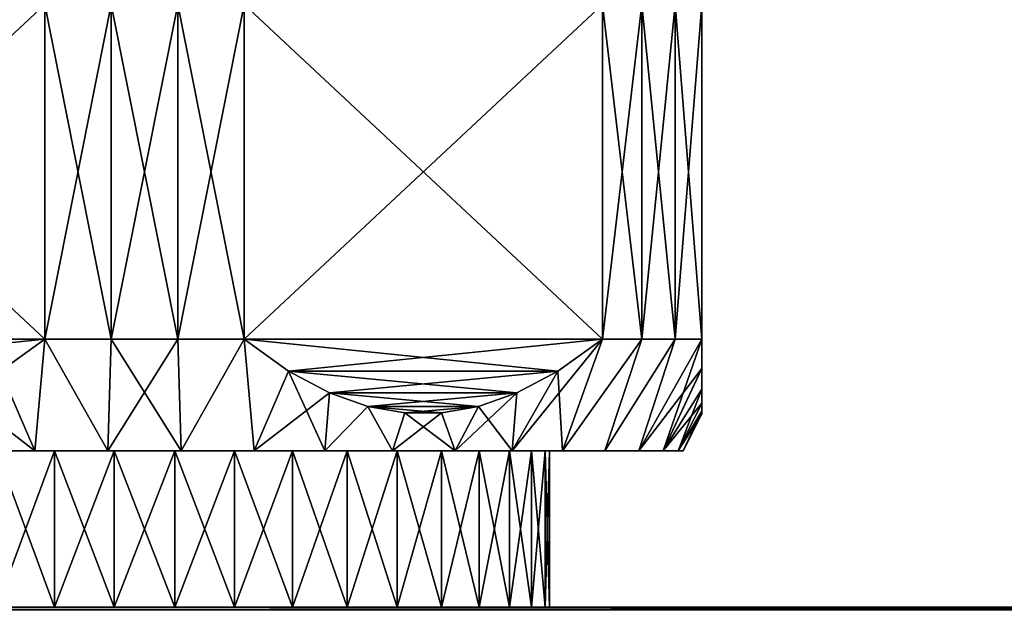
# Model space of a CAD drawing. Header units: metres. Extents: x -105 to 105, y -71 to 59.
# Tile 9 of 117: x -78 to -52, y 18 to 34. Entities that reach past the tile are written whole.
import ezdxf

# ---------------------------------------------------------------- set-up
doc = ezdxf.new("R2010")
doc.units = ezdxf.units.M
doc.layers.add('solid_WAMAS_150_SW0001', color=7, linetype='CONTINUOUS')

msp = doc.modelspace()

# ---------------------------------------------------------------- linework, layer by layer
at = {"layer": 'solid_WAMAS_150_SW0001'}
for points in [[(-77.678177, 34.450001, 15.774263), (-87.321823, 25.450001, 10.206499), (-77.678177, 25.450001, 15.774263)], [(-87.321823, 34.450001, 10.206499), (-87.321823, 25.450001, 10.206499), (-77.678177, 34.450001, 15.774263)], [(-87.321823, 34.450001, -10.206499), (-77.678177, 25.450001, -15.774263), (-87.321823, 25.450001, -10.206499)], [(-77.678177, 34.450001, -15.774263), (-77.678177, 25.450001, -15.774263), (-87.321823, 34.450001, -10.206499)], [(-77.678177, 34.450001, 15.774263), (-77.678177, 25.450001, 15.774263), (-75.896507, 25.450001, 15.974864)], [(-77.678177, 34.450001, 15.774263), (-75.896507, 25.450001, 15.974864), (-75.896507, 34.450001, 15.974864)], [(-75.896507, 34.450001, -15.974864), (-75.896507, 25.450001, -15.974864), (-77.678177, 25.450001, -15.774263)], [(-75.896507, 34.450001, -15.974864), (-77.678177, 25.450001, -15.774263), (-77.678177, 34.450001, -15.774263)], [(-75.896507, 34.450001, 15.974864), (-75.896507, 25.450001, 15.974864), (-74.103493, 25.450001, 15.974864)], [(-75.896507, 34.450001, 15.974864), (-74.103493, 25.450001, 15.974864), (-74.103493, 34.450001, 15.974864)], [(-74.103493, 34.450001, -15.974864), (-74.103493, 25.450001, -15.974864), (-75.896507, 25.450001, -15.974864)], [(-74.103493, 34.450001, -15.974864), (-75.896507, 25.450001, -15.974864), (-75.896507, 34.450001, -15.974864)], [(-74.103493, 34.450001, 15.974864), (-74.103493, 25.450001, 15.974864), (-72.321823, 25.450001, 15.774263)], [(-74.103493, 34.450001, 15.974864), (-72.321823, 25.450001, 15.774263), (-72.321823, 34.450001, 15.774263)], [(-72.321823, 34.450001, -15.774263), (-72.321823, 25.450001, -15.774263), (-74.103493, 25.450001, -15.974864)], [(-72.321823, 34.450001, -15.774263), (-74.103493, 25.450001, -15.974864), (-74.103493, 34.450001, -15.974864)], [(-62.678173, 34.450001, 10.206499), (-72.321823, 25.450001, 15.774263), (-62.678173, 25.450001, 10.206499)], [(-72.321823, 34.450001, 15.774263), (-72.321823, 25.450001, 15.774263), (-62.678173, 34.450001, 10.206499)], [(-72.321823, 34.450001, -15.774263), (-62.678173, 25.450001, -10.206499), (-72.321823, 25.450001, -15.774263)], [(-62.678173, 34.450001, -10.206499), (-62.678173, 25.450001, -10.206499), (-72.321823, 34.450001, -15.774263)], [(-62.678173, 34.450001, 10.206499), (-62.678173, 25.450001, 10.206499), (-61.613617, 25.450001, 8.763829)], [(-61.613617, 34.450001, 8.763829), (-62.678173, 34.450001, 10.206499), (-61.613617, 25.450001, 8.763829)], [(-61.613617, 34.450001, -8.763829), (-61.613617, 25.450001, -8.763829), (-62.678173, 25.450001, -10.206499)], [(-61.613617, 34.450001, -8.763829), (-62.678173, 25.450001, -10.206499), (-62.678173, 34.450001, -10.206499)], [(-61.613617, 34.450001, 8.763829), (-61.613617, 25.450001, 8.763829), (-60.71711, 25.450001, 7.211034)], [(-60.71711, 34.450001, 7.211034), (-61.613617, 34.450001, 8.763829), (-60.71711, 25.450001, 7.211034)], [(-60.71711, 34.450001, -7.211034), (-60.71711, 25.450001, -7.211034), (-61.613617, 25.450001, -8.763829)], [(-60.71711, 34.450001, -7.211034), (-61.613617, 25.450001, -8.763829), (-61.613617, 34.450001, -8.763829)], [(-60.71711, 34.450001, 7.211034), (-60.71711, 25.450001, 7.211034), (-60, 25.450001, 5.567764)], [(-60.71711, 34.450001, 7.211034), (-60, 25.450001, 5.567764), (-60, 34.450001, 5.567764)], [(-60, 34.450001, -5.567764), (-60, 25.450001, -5.567764), (-60.71711, 25.450001, -7.211034)], [(-60.71711, 34.450001, -7.211034), (-60, 34.450001, -5.567764), (-60.71711, 25.450001, -7.211034)], [(-60, 34.450001, -5.567764), (-60, 34.450001, 5.567764), (-60, 25.450001, 5.567764)], [(-60, 34.450001, -5.567764), (-60, 25.450001, 5.567764), (-60, 25.450001, -5.567764)], [(-77.678177, 25.450001, 15.774263), (-87.321823, 25.450001, 10.206499), (-86.12149, 24.593975, 10.899512)], [(-87.321823, 25.450001, -10.206499), (-77.678177, 25.450001, -15.774263), (-78.87851, 24.593975, -15.081249)], [(-77.678177, 25.450001, 15.774263), (-86.12149, 24.593975, 10.899512), (-78.878502, 24.593977, 15.081252)], [(-78.87851, 24.593975, -15.081249), (-77.678177, 25.450001, -15.774263), (-77.95015, 22.450001, -14.196712)], [(-77.678177, 25.450001, 15.774263), (-78.878502, 24.593977, 15.081252), (-77.95015, 22.450001, 14.196712)], [(-77.678177, 25.450001, -15.774263), (-75.989532, 22.450001, -14.466196), (-77.95015, 22.450001, -14.196712)], [(-77.678177, 25.450001, 15.774263), (-77.95015, 22.450001, 14.196712), (-75.989532, 22.450001, 14.466196)], [(-77.678177, 25.450001, -15.774263), (-75.896507, 25.450001, -15.974864), (-75.989532, 22.450001, -14.466196)], [(-75.896507, 25.450001, 15.974864), (-77.678177, 25.450001, 15.774263), (-75.989532, 22.450001, 14.466196)], [(-74.103493, 25.450001, -15.974864), (-74.010468, 22.450001, -14.466196), (-75.989532, 22.450001, -14.466196)], [(-75.896507, 25.450001, -15.974864), (-74.103493, 25.450001, -15.974864), (-75.989532, 22.450001, -14.466196)], [(-75.896507, 25.450001, 15.974864), (-75.989532, 22.450001, 14.466196), (-74.010468, 22.450001, 14.466196)], [(-74.103493, 25.450001, 15.974864), (-75.896507, 25.450001, 15.974864), (-74.010468, 22.450001, 14.466196)], [(-74.103493, 25.450001, -15.974864), (-72.321823, 25.450001, -15.774263), (-74.010468, 22.450001, -14.466196)], [(-72.321823, 25.450001, 15.774263), (-74.103493, 25.450001, 15.974864), (-74.010468, 22.450001, 14.466196)], [(-72.321823, 25.450001, -15.774263), (-72.04985, 22.450001, -14.196712), (-74.010468, 22.450001, -14.466196)], [(-72.321823, 25.450001, 15.774263), (-74.010468, 22.450001, 14.466196), (-72.04985, 22.450001, 14.196712)], [(-72.321823, 25.450001, -15.774263), (-71.121498, 24.593977, -15.081252), (-72.04985, 22.450001, -14.196712)], [(-71.12149, 24.593975, 15.081249), (-72.321823, 25.450001, 15.774263), (-72.04985, 22.450001, 14.196712)], [(-62.678173, 25.450001, 10.206499), (-72.321823, 25.450001, 15.774263), (-71.12149, 24.593975, 15.081249)], [(-72.321823, 25.450001, -15.774263), (-62.678173, 25.450001, -10.206499), (-63.87851, 24.593975, -10.899512)], [(-72.321823, 25.450001, -15.774263), (-63.87851, 24.593975, -10.899512), (-71.121498, 24.593977, -15.081252)], [(-62.678173, 25.450001, 10.206499), (-71.12149, 24.593975, 15.081249), (-63.878506, 24.593977, 10.899509)], [(-62.678173, 25.450001, -10.206499), (-63.752163, 22.450001, -9.150748), (-65.102921, 22.450001, -10.597063)], [(-63.87851, 24.593975, -10.899512), (-62.678173, 25.450001, -10.206499), (-65.102921, 22.450001, -10.597063)], [(-62.678173, 25.450001, 10.206499), (-63.878506, 24.593977, 10.899509), (-63.752163, 22.450001, 9.150748)], [(-61.613617, 25.450001, -8.763829), (-62.610931, 22.450001, -7.533991), (-63.752163, 22.450001, -9.150748)], [(-62.678173, 25.450001, -10.206499), (-61.613617, 25.450001, -8.763829), (-63.752163, 22.450001, -9.150748)], [(-61.613617, 25.450001, 8.763829), (-63.752163, 22.450001, 9.150748), (-62.610931, 22.450001, 7.533991)], [(-61.613617, 25.450001, 8.763829), (-62.678173, 25.450001, 10.206499), (-63.752163, 22.450001, 9.150748)], [(-60.71711, 25.450001, -7.211034), (-61.700455, 22.450001, -5.776861), (-62.610931, 22.450001, -7.533991)], [(-61.613617, 25.450001, -8.763829), (-60.71711, 25.450001, -7.211034), (-62.610931, 22.450001, -7.533991)], [(-60.71711, 25.450001, 7.211034), (-62.610931, 22.450001, 7.533991), (-61.700455, 22.450001, 5.776861)], [(-60.71711, 25.450001, 7.211034), (-61.613617, 25.450001, 8.763829), (-62.610931, 22.450001, 7.533991)], [(-60.71711, 25.450001, -7.211034), (-60, 25.450001, -5.567764), (-61.700455, 22.450001, -5.776861)], [(-60, 24.667282, -4.316241), (-61.700455, 22.450001, -5.776861), (-60, 25.450001, -5.567764)], [(-60, 25.450001, 5.567764), (-61.700455, 22.450001, 5.776861), (-61.037701, 22.450001, 3.912051)], [(-60, 25.450001, 5.567764), (-60.71711, 25.450001, 7.211034), (-61.700455, 22.450001, 5.776861)], [(-60, 24.669369, 4.320009), (-60, 25.450001, 5.567764), (-61.037701, 22.450001, 3.912051)], [(-60, 25.450001, -5.567764), (-60, 25.450001, 5.567764), (-60, 24.669369, 4.320009)], [(-60, 24.667282, -4.316241), (-60, 25.450001, -5.567764), (-60, 24.669369, 4.320009)], [(-60, 24.667282, -4.316241), (-61.037701, 22.450001, -3.912051), (-61.700455, 22.450001, -5.776861)], [(-60, 24.110891, 3.165866), (-60, 24.669369, 4.320009), (-61.037701, 22.450001, 3.912051)], [(-60, 24.667282, -4.316241), (-60, 24.108868, -3.160959), (-61.037701, 22.450001, -3.912051)], [(-60, 24.667282, -4.316241), (-60, 24.669369, 4.320009), (-60, 24.110891, 3.165866)], [(-60, 24.667282, -4.316241), (-60, 24.110891, 3.165866), (-60, 24.108868, -3.160959)], [(-78.878502, 24.593977, 15.081252), (-79.978249, 24.010044, 14.446314), (-77.95015, 22.450001, 14.196712)], [(-78.87851, 24.593975, -15.081249), (-77.95015, 22.450001, -14.196712), (-79.855721, 22.450001, -13.662795)], [(-71.121498, 24.593977, -15.081252), (-70.021751, 24.010044, -14.446314), (-72.04985, 22.450001, -14.196712)], [(-71.12149, 24.593975, 15.081249), (-72.04985, 22.450001, 14.196712), (-70.144279, 22.450001, 13.662795)], [(-71.121498, 24.593977, -15.081252), (-63.87851, 24.593975, -10.899512), (-64.978249, 24.010044, -11.534449)], [(-71.121498, 24.593977, -15.081252), (-64.978249, 24.010044, -11.534449), (-70.021751, 24.010044, -14.446314)], [(-63.878506, 24.593977, 10.899509), (-71.12149, 24.593975, 15.081249), (-70.021751, 24.010044, 14.446314)], [(-70.021751, 24.010044, 14.446314), (-71.12149, 24.593975, 15.081249), (-70.144279, 22.450001, 13.662795)], [(-63.878506, 24.593977, 10.899509), (-70.021751, 24.010044, 14.446314), (-64.978249, 24.010044, 11.534449)], [(-63.878506, 24.593977, 10.899509), (-65.102921, 22.450001, 10.597063), (-63.752163, 22.450001, 9.150748)], [(-63.878506, 24.593977, 10.899509), (-64.978249, 24.010044, 11.534449), (-65.102921, 22.450001, 10.597063)], [(-64.978249, 24.010044, -11.534449), (-63.87851, 24.593975, -10.899512), (-65.102921, 22.450001, -10.597063)], [(-79.978249, 24.010044, 14.446314), (-79.855721, 22.450001, 13.662795), (-77.95015, 22.450001, 14.196712)], [(-70.021751, 24.010044, -14.446314), (-70.144279, 22.450001, -13.662795), (-72.04985, 22.450001, -14.196712)], [(-70.021751, 24.010044, -14.446314), (-68.987991, 23.64616, -13.849471), (-70.144279, 22.450001, -13.662795)], [(-68.987991, 23.646162, 13.849474), (-70.021751, 24.010044, 14.446314), (-70.144279, 22.450001, 13.662795)], [(-64.978249, 24.010044, 11.534449), (-70.021751, 24.010044, 14.446314), (-68.987991, 23.646162, 13.849474)], [(-70.021751, 24.010044, -14.446314), (-64.978249, 24.010044, -11.534449), (-66.012009, 23.646162, -12.131289)], [(-70.021751, 24.010044, -14.446314), (-66.012009, 23.646162, -12.131289), (-68.987991, 23.64616, -13.849471)], [(-64.978249, 24.010044, 11.534449), (-68.987991, 23.646162, 13.849474), (-66.012009, 23.64616, 12.13129)], [(-64.978249, 24.010044, -11.534449), (-65.102921, 22.450001, -10.597063), (-66.638138, 22.450001, -11.846061)], [(-66.012009, 23.646162, -12.131289), (-64.978249, 24.010044, -11.534449), (-66.638138, 22.450001, -11.846061)], [(-64.978249, 24.010044, 11.534449), (-66.012009, 23.64616, 12.13129), (-65.102921, 22.450001, 10.597063)], [(-60, 24.110891, 3.165866), (-61.037701, 22.450001, 3.912051), (-60.635044, 22.450001, 1.974346)], [(-60, 24.108868, -3.160959), (-60, 23.734974, -2.072417), (-61.037701, 22.450001, -3.912051)], [(-60, 23.736134, 2.076649), (-60, 24.110891, 3.165866), (-60.635044, 22.450001, 1.974346)], [(-60, 24.108868, -3.160959), (-60, 24.110891, 3.165866), (-60, 23.736134, 2.076649)], [(-60, 24.108868, -3.160959), (-60, 23.736134, 2.076649), (-60, 23.734974, -2.072417)], [(-68.987991, 23.646162, 13.849474), (-70.144279, 22.450001, 13.662795), (-68.32914, 22.450001, 12.874376)], [(-68.987991, 23.64616, -13.849471), (-68.32914, 22.450001, -12.874376), (-70.144279, 22.450001, -13.662795)], [(-67.991966, 23.471506, 13.274419), (-68.987991, 23.646162, 13.849474), (-68.32914, 22.450001, 12.874376)], [(-66.012009, 23.64616, 12.13129), (-68.987991, 23.646162, 13.849474), (-67.991966, 23.471506, 13.274419)], [(-68.987991, 23.64616, -13.849471), (-66.012009, 23.646162, -12.131289), (-67.008034, 23.471506, -12.706343)], [(-68.987991, 23.64616, -13.849471), (-67.991959, 23.471506, -13.274415), (-68.32914, 22.450001, -12.874376)], [(-68.987991, 23.64616, -13.849471), (-67.008034, 23.471506, -12.706343), (-67.991959, 23.471506, -13.274415)], [(-66.012009, 23.64616, 12.13129), (-67.991966, 23.471506, 13.274419), (-67.008041, 23.471506, 12.706347)], [(-66.012009, 23.64616, 12.13129), (-67.008041, 23.471506, 12.706347), (-66.638138, 22.450001, 11.846061)], [(-67.008034, 23.471506, -12.706343), (-66.012009, 23.646162, -12.131289), (-66.638138, 22.450001, -11.846061)], [(-66.012009, 23.64616, 12.13129), (-66.638138, 22.450001, 11.846061), (-65.102921, 22.450001, 10.597063)], [(-60, 23.734974, -2.072417), (-60.635044, 22.450001, -1.974346), (-61.037701, 22.450001, -3.912051)], [(-60, 23.52043, 1.028423), (-60, 23.736134, 2.076649), (-60.635044, 22.450001, 1.974346)], [(-60, 23.734974, -2.072417), (-60, 23.520102, -1.026024), (-60.635044, 22.450001, -1.974346)], [(-60, 23.734974, -2.072417), (-60, 23.736134, 2.076649), (-60, 23.52043, 1.028423)], [(-60, 23.734974, -2.072417), (-60, 23.52043, 1.028423), (-60, 23.520102, -1.026024)], [(-67.008034, 23.471506, -12.706343), (-66.638138, 22.450001, -11.846061), (-68.32914, 22.450001, -12.874376)], [(-67.991959, 23.471506, -13.274415), (-67.008034, 23.471506, -12.706343), (-68.32914, 22.450001, -12.874376)], [(-67.991966, 23.471506, 13.274419), (-68.32914, 22.450001, 12.874376), (-66.638138, 22.450001, 11.846061)], [(-67.008041, 23.471506, 12.706347), (-67.991966, 23.471506, 13.274419), (-66.638138, 22.450001, 11.846061)], [(-60, 23.52043, 1.028423), (-60.635044, 22.450001, 1.974346), (-60.5, 22.450001)], [(-60, 23.520102, -1.026024), (-60, 23.450001), (-60.635044, 22.450001, -1.974346)], [(-60, 23.450001), (-60.5, 22.450001), (-60.635044, 22.450001, -1.974346)], [(-60, 23.52043, 1.028423), (-60.5, 22.450001), (-60, 23.450001)], [(-60, 23.520102, -1.026024), (-60, 23.52043, 1.028423), (-60, 23.450001)], [(-84.897079, 22.450001, 10.597063), (-78.982224, 22.450001, 10.146522), (-77.425468, 22.450001, 10.626717)], [(-84.897079, 22.450001, 10.597063), (-77.425468, 22.450001, 10.626717), (-75.814568, 22.450001, 10.86952)], [(-66.638138, 22.450001, 11.846061), (-84.897079, 22.450001, 10.597063), (-75.814568, 22.450001, 10.86952)], [(-84.897079, 22.450001, -10.597063), (-77.425468, 22.450001, -10.626717), (-78.982224, 22.450001, -10.146522)], [(-84.897079, 22.450001, -10.597063), (-83.361862, 22.450001, -11.846061), (-77.425468, 22.450001, -10.626717)], [(-66.638138, 22.450001, 11.846061), (-83.361862, 22.450001, 11.846061), (-84.897079, 22.450001, 10.597063)], [(-83.361862, 22.450001, -11.846061), (-74.185432, 22.450001, -10.86952), (-75.814568, 22.450001, -10.86952)], [(-83.361862, 22.450001, -11.846061), (-65.102921, 22.450001, -10.597063), (-74.185432, 22.450001, -10.86952)], [(-83.361862, 22.450001, -11.846061), (-75.814568, 22.450001, -10.86952), (-77.425468, 22.450001, -10.626717)], [(-83.361862, 22.450001, -11.846061), (-66.638138, 22.450001, -11.846061), (-65.102921, 22.450001, -10.597063)], [(-83.361862, 22.450001, -11.846061), (-81.67086, 22.450001, -12.874376), (-66.638138, 22.450001, -11.846061)], [(-68.32914, 22.450001, 12.874376), (-81.67086, 22.450001, 12.874376), (-83.361862, 22.450001, 11.846061)], [(-66.638138, 22.450001, 11.846061), (-68.32914, 22.450001, 12.874376), (-83.361862, 22.450001, 11.846061)], [(-81.67086, 22.450001, -12.874376), (-68.32914, 22.450001, -12.874376), (-66.638138, 22.450001, -11.846061)], [(-81.67086, 22.450001, -12.874376), (-79.855721, 22.450001, -13.662795), (-68.32914, 22.450001, -12.874376)], [(-70.144279, 22.450001, 13.662795), (-79.855721, 22.450001, 13.662795), (-81.67086, 22.450001, 12.874376)], [(-68.32914, 22.450001, 12.874376), (-70.144279, 22.450001, 13.662795), (-81.67086, 22.450001, 12.874376)], [(-79.855721, 22.450001, -13.662795), (-70.144279, 22.450001, -13.662795), (-68.32914, 22.450001, -12.874376)], [(-79.855721, 22.450001, -13.662795), (-77.95015, 22.450001, -14.196712), (-70.144279, 22.450001, -13.662795)], [(-72.04985, 22.450001, 14.196712), (-77.95015, 22.450001, 14.196712), (-79.855721, 22.450001, 13.662795)], [(-70.144279, 22.450001, 13.662795), (-72.04985, 22.450001, 14.196712), (-79.855721, 22.450001, 13.662795)], [(-77.425468, 22.450001, -10.626717), (-77.425468, 18.25, -10.626717), (-78.982224, 18.25, -10.146522)], [(-78.982224, 22.450001, -10.146522), (-77.425468, 22.450001, -10.626717), (-78.982224, 18.25, -10.146522)], [(-78.982224, 22.450001, 10.146522), (-78.982224, 18.25, 10.146522), (-77.425468, 18.25, 10.626717)], [(-77.425468, 22.450001, 10.626717), (-78.982224, 22.450001, 10.146522), (-77.425468, 18.25, 10.626717)], [(-77.95015, 22.450001, -14.196712), (-72.04985, 22.450001, -14.196712), (-70.144279, 22.450001, -13.662795)], [(-77.95015, 22.450001, -14.196712), (-75.989532, 22.450001, -14.466196), (-72.04985, 22.450001, -14.196712)], [(-74.010468, 22.450001, 14.466196), (-75.989532, 22.450001, 14.466196), (-77.95015, 22.450001, 14.196712)], [(-72.04985, 22.450001, 14.196712), (-74.010468, 22.450001, 14.466196), (-77.95015, 22.450001, 14.196712)], [(-75.814568, 22.450001, -10.86952), (-75.814568, 18.25, -10.86952), (-77.425468, 18.25, -10.626717)], [(-77.425468, 22.450001, -10.626717), (-75.814568, 22.450001, -10.86952), (-77.425468, 18.25, -10.626717)], [(-77.425468, 22.450001, 10.626717), (-77.425468, 18.25, 10.626717), (-75.814568, 18.25, 10.86952)], [(-75.814568, 22.450001, 10.86952), (-77.425468, 22.450001, 10.626717), (-75.814568, 18.25, 10.86952)], [(-75.989532, 22.450001, -14.466196), (-74.010468, 22.450001, -14.466196), (-72.04985, 22.450001, -14.196712)], [(-74.185432, 22.450001, -10.86952), (-74.185432, 18.25, -10.86952), (-75.814568, 18.25, -10.86952)], [(-75.814568, 22.450001, -10.86952), (-74.185432, 22.450001, -10.86952), (-75.814568, 18.25, -10.86952)], [(-75.814568, 22.450001, 10.86952), (-75.814568, 18.25, 10.86952), (-74.185432, 18.25, 10.86952)], [(-74.185432, 22.450001, 10.86952), (-75.814568, 22.450001, 10.86952), (-74.185432, 18.25, 10.86952)], [(-66.638138, 22.450001, 11.846061), (-75.814568, 22.450001, 10.86952), (-74.185432, 22.450001, 10.86952)], [(-72.574532, 22.450001, -10.626717), (-72.574532, 18.25, -10.626717), (-74.185432, 18.25, -10.86952)], [(-74.185432, 22.450001, -10.86952), (-72.574532, 22.450001, -10.626717), (-74.185432, 18.25, -10.86952)], [(-74.185432, 22.450001, 10.86952), (-74.185432, 18.25, 10.86952), (-72.574532, 18.25, 10.626717)], [(-72.574532, 22.450001, 10.626717), (-74.185432, 22.450001, 10.86952), (-72.574532, 18.25, 10.626717)], [(-66.638138, 22.450001, 11.846061), (-74.185432, 22.450001, 10.86952), (-72.574532, 22.450001, 10.626717)], [(-65.102921, 22.450001, -10.597063), (-72.574532, 22.450001, -10.626717), (-74.185432, 22.450001, -10.86952)], [(-71.017776, 22.450001, -10.146522), (-71.017776, 18.25, -10.146522), (-72.574532, 18.25, -10.626717)], [(-72.574532, 22.450001, -10.626717), (-71.017776, 22.450001, -10.146522), (-72.574532, 18.25, -10.626717)], [(-72.574532, 22.450001, 10.626717), (-72.574532, 18.25, 10.626717), (-71.017776, 18.25, 10.146522)], [(-71.017776, 22.450001, 10.146522), (-72.574532, 22.450001, 10.626717), (-71.017776, 18.25, 10.146522)], [(-65.102921, 22.450001, 10.597063), (-72.574532, 22.450001, 10.626717), (-71.017776, 22.450001, 10.146522)], [(-65.102921, 22.450001, 10.597063), (-66.638138, 22.450001, 11.846061), (-72.574532, 22.450001, 10.626717)], [(-65.102921, 22.450001, -10.597063), (-71.017776, 22.450001, -10.146522), (-72.574532, 22.450001, -10.626717)], [(-69.550003, 22.450001, -9.439677), (-69.550003, 18.25, -9.439677), (-71.017776, 18.25, -10.146522)], [(-71.017776, 22.450001, -10.146522), (-69.550003, 22.450001, -9.439677), (-71.017776, 18.25, -10.146522)], [(-71.017776, 22.450001, 10.146522), (-71.017776, 18.25, 10.146522), (-69.550003, 18.25, 9.439677)], [(-69.550003, 22.450001, 9.439677), (-71.017776, 22.450001, 10.146522), (-69.550003, 18.25, 9.439677)], [(-65.102921, 22.450001, 10.597063), (-71.017776, 22.450001, 10.146522), (-69.550003, 22.450001, 9.439677)], [(-63.752163, 22.450001, -9.150748), (-69.550003, 22.450001, -9.439677), (-71.017776, 22.450001, -10.146522)], [(-65.102921, 22.450001, -10.597063), (-63.752163, 22.450001, -9.150748), (-71.017776, 22.450001, -10.146522)], [(-68.203964, 22.450001, -8.521966), (-68.203964, 18.25, -8.521966), (-69.550003, 18.25, -9.439677)], [(-69.550003, 22.450001, -9.439677), (-68.203964, 22.450001, -8.521966), (-69.550003, 18.25, -9.439677)], [(-69.550003, 22.450001, 9.439677), (-69.550003, 18.25, 9.439677), (-68.203964, 18.25, 8.521966)], [(-68.203964, 22.450001, 8.521966), (-69.550003, 22.450001, 9.439677), (-68.203964, 18.25, 8.521966)], [(-63.752163, 22.450001, 9.150748), (-69.550003, 22.450001, 9.439677), (-68.203964, 22.450001, 8.521966)], [(-63.752163, 22.450001, 9.150748), (-65.102921, 22.450001, 10.597063), (-69.550003, 22.450001, 9.439677)], [(-63.752163, 22.450001, -9.150748), (-68.203964, 22.450001, -8.521966), (-69.550003, 22.450001, -9.439677)], [(-67.009727, 22.450001, -7.413873), (-67.009727, 18.25, -7.413873), (-68.203964, 18.25, -8.521966)], [(-68.203964, 22.450001, -8.521966), (-67.009727, 22.450001, -7.413873), (-68.203964, 18.25, -8.521966)], [(-68.203964, 22.450001, 8.521966), (-68.203964, 18.25, 8.521966), (-67.009727, 18.25, 7.413873)], [(-67.009727, 22.450001, 7.413873), (-68.203964, 22.450001, 8.521966), (-67.009727, 18.25, 7.413873)], [(-62.610931, 22.450001, 7.533991), (-68.203964, 22.450001, 8.521966), (-67.009727, 22.450001, 7.413873)], [(-62.610931, 22.450001, 7.533991), (-63.752163, 22.450001, 9.150748), (-68.203964, 22.450001, 8.521966)], [(-62.610931, 22.450001, -7.533991), (-67.009727, 22.450001, -7.413873), (-68.203964, 22.450001, -8.521966)], [(-63.752163, 22.450001, -9.150748), (-62.610931, 22.450001, -7.533991), (-68.203964, 22.450001, -8.521966)], [(-65.994003, 22.450001, -6.140199), (-65.994003, 18.25, -6.140199), (-67.009727, 18.25, -7.413873)], [(-67.009727, 22.450001, -7.413873), (-65.994003, 22.450001, -6.140199), (-67.009727, 18.25, -7.413873)], [(-67.009727, 22.450001, 7.413873), (-67.009727, 18.25, 7.413873), (-65.994003, 18.25, 6.140199)], [(-65.994003, 22.450001, 6.140199), (-67.009727, 22.450001, 7.413873), (-65.994003, 18.25, 6.140199)], [(-62.610931, 22.450001, 7.533991), (-67.009727, 22.450001, 7.413873), (-65.994003, 22.450001, 6.140199)], [(-61.700455, 22.450001, -5.776861), (-65.994003, 22.450001, -6.140199), (-67.009727, 22.450001, -7.413873)], [(-62.610931, 22.450001, -7.533991), (-61.700455, 22.450001, -5.776861), (-67.009727, 22.450001, -7.413873)], [(-65.179436, 22.450001, -4.729321), (-65.179436, 18.25, -4.729321), (-65.994003, 18.25, -6.140199)], [(-65.994003, 22.450001, -6.140199), (-65.179436, 22.450001, -4.729321), (-65.994003, 18.25, -6.140199)], [(-65.994003, 22.450001, 6.140199), (-65.994003, 18.25, 6.140199), (-65.179436, 18.25, 4.729321)], [(-65.179436, 22.450001, 4.729321), (-65.994003, 22.450001, 6.140199), (-65.179436, 18.25, 4.729321)], [(-61.700455, 22.450001, 5.776861), (-65.994003, 22.450001, 6.140199), (-65.179436, 22.450001, 4.729321)], [(-61.700455, 22.450001, 5.776861), (-62.610931, 22.450001, 7.533991), (-65.994003, 22.450001, 6.140199)], [(-61.700455, 22.450001, -5.776861), (-65.179436, 22.450001, -4.729321), (-65.994003, 22.450001, -6.140199)], [(-64.584259, 22.450001, -3.212844), (-64.584259, 18.25, -3.212844), (-65.179436, 18.25, -4.729321)], [(-65.179436, 22.450001, -4.729321), (-64.584259, 22.450001, -3.212844), (-65.179436, 18.25, -4.729321)], [(-65.179436, 22.450001, 4.729321), (-65.179436, 18.25, 4.729321), (-64.584259, 18.25, 3.212844)], [(-64.584259, 22.450001, 3.212844), (-65.179436, 22.450001, 4.729321), (-64.584259, 18.25, 3.212844)], [(-61.037701, 22.450001, 3.912051), (-65.179436, 22.450001, 4.729321), (-64.584259, 22.450001, 3.212844)], [(-61.037701, 22.450001, 3.912051), (-61.700455, 22.450001, 5.776861), (-65.179436, 22.450001, 4.729321)], [(-61.037701, 22.450001, -3.912051), (-64.584259, 22.450001, -3.212844), (-65.179436, 22.450001, -4.729321)], [(-61.700455, 22.450001, -5.776861), (-61.037701, 22.450001, -3.912051), (-65.179436, 22.450001, -4.729321)], [(-64.221741, 22.450001, -1.624555), (-64.221741, 18.25, -1.624555), (-64.584259, 18.25, -3.212844)], [(-64.584259, 22.450001, -3.212844), (-64.221741, 22.450001, -1.624555), (-64.584259, 18.25, -3.212844)], [(-64.584259, 22.450001, 3.212844), (-64.584259, 18.25, 3.212844), (-64.221741, 18.25, 1.624555)], [(-64.221741, 22.450001, 1.624555), (-64.584259, 22.450001, 3.212844), (-64.221741, 18.25, 1.624555)], [(-60.635044, 22.450001, 1.974346), (-64.584259, 22.450001, 3.212844), (-64.221741, 22.450001, 1.624555)], [(-60.635044, 22.450001, 1.974346), (-61.037701, 22.450001, 3.912051), (-64.584259, 22.450001, 3.212844)], [(-60.635044, 22.450001, -1.974346), (-64.221741, 22.450001, -1.624555), (-64.584259, 22.450001, -3.212844)], [(-61.037701, 22.450001, -3.912051), (-60.635044, 22.450001, -1.974346), (-64.584259, 22.450001, -3.212844)], [(-64.099998, 22.450001), (-64.099998, 18.25), (-64.221741, 18.25, -1.624555)], [(-64.221741, 22.450001, 1.624555), (-64.221741, 18.25, 1.624555), (-64.099998, 18.25)], [(-64.099998, 22.450001), (-64.221741, 22.450001, 1.624555), (-64.099998, 18.25)], [(-64.221741, 22.450001, -1.624555), (-64.099998, 22.450001), (-64.221741, 18.25, -1.624555)], [(-60.635044, 22.450001, 1.974346), (-64.221741, 22.450001, 1.624555), (-64.099998, 22.450001)], [(-60.5, 22.450001), (-64.099998, 22.450001), (-64.221741, 22.450001, -1.624555)], [(-60.635044, 22.450001, -1.974346), (-60.5, 22.450001), (-64.221741, 22.450001, -1.624555)], [(-60.635044, 22.450001, 1.974346), (-64.099998, 22.450001), (-60.5, 22.450001)], [(-75.814568, 18.25, 10.86952), (-90, 18.25, 12.05), (90, 18.25, 12.05)], [(-90, 18.178596, 12.866146), (90, 18.25, 12.05), (-90, 18.25, 12.05)], [(-77.425468, 18.25, 10.626717), (-78.982224, 18.25, 10.146522), (-90, 18.25, 12.05)], [(-75.814568, 18.25, 10.86952), (-77.425468, 18.25, 10.626717), (-90, 18.25, 12.05)], [(-74.185432, 18.25, -10.86952), (-57.793198, 18.25, -12.050066), (-90, 18.25, -12.050002)], [(-25.726921, 18.234938, -12.426079), (-90, 18.25, -12.050002), (-57.793198, 18.25, -12.050066)], [(-75.814568, 18.25, -10.86952), (-74.185432, 18.25, -10.86952), (-90, 18.25, -12.050002)], [(-77.425468, 18.25, -10.626717), (-75.814568, 18.25, -10.86952), (-90, 18.25, -12.050002)], [(-78.982224, 18.25, -10.146522), (-77.425468, 18.25, -10.626717), (-90, 18.25, -12.050002)], [(-25.726921, 18.234938, -12.426079), (-90, 18.178635, -12.865932), (-90, 18.25, -12.050002)], [(90, 18.178596, 12.866146), (90, 18.25, 12.05), (-90, 18.178596, 12.866146)], [(-25.726921, 18.234938, -12.426079), (-25.726921, 18.178598, -12.86624), (-90, 18.178635, -12.865932)], [(-74.185432, 18.25, 10.86952), (-75.814568, 18.25, 10.86952), (90, 18.25, 12.05)], [(-74.185432, 18.25, -10.86952), (-72.574532, 18.25, -10.626717), (-57.793198, 18.25, -12.050066)], [(-72.574532, 18.25, 10.626717), (-74.185432, 18.25, 10.86952), (90, 18.25, 12.05)], [(-72.574532, 18.25, -10.626717), (-71.017776, 18.25, -10.146522), (-57.793198, 18.25, -12.050066)], [(-71.017776, 18.25, 10.146522), (-72.574532, 18.25, 10.626717), (90, 18.25, 12.05)], [(-71.017776, 18.25, -10.146522), (-69.550003, 18.25, -9.439677), (-57.793198, 18.25, -12.050066)], [(-69.550003, 18.25, 9.439677), (-71.017776, 18.25, 10.146522), (90, 18.25, 12.05)], [(-69.550003, 18.25, -9.439677), (-68.203964, 18.25, -8.521966), (-57.793198, 18.25, -12.050066)], [(-68.203964, 18.25, 8.521966), (-69.550003, 18.25, 9.439677), (90, 18.25, 12.05)], [(-68.203964, 18.25, -8.521966), (-67.009727, 18.25, -7.413873), (-57.793198, 18.25, -12.050066)], [(-67.009727, 18.25, 7.413873), (-68.203964, 18.25, 8.521966), (90, 18.25, 12.05)], [(-67.009727, 18.25, -7.413873), (-65.994003, 18.25, -6.140199), (-57.793198, 18.25, -12.050066)], [(-65.994003, 18.25, 6.140199), (-67.009727, 18.25, 7.413873), (90, 18.25, 12.05)], [(-65.994003, 18.25, -6.140199), (-65.179436, 18.25, -4.729321), (-57.793198, 18.25, -12.050066)], [(-65.179436, 18.25, 4.729321), (-65.994003, 18.25, 6.140199), (90, 18.25, 12.05)], [(-65.179436, 18.25, -4.729321), (-64.584259, 18.25, -3.212844), (-57.793198, 18.25, -12.050066)], [(-64.584259, 18.25, 3.212844), (-65.179436, 18.25, 4.729321), (90, 18.25, 12.05)], [(-64.584259, 18.25, -3.212844), (-64.221741, 18.25, -1.624555), (-57.793198, 18.25, -12.050066)], [(-64.221741, 18.25, 1.624555), (-64.584259, 18.25, 3.212844), (90, 18.25, 12.05)], [(-64.221741, 18.25, -1.624555), (-64.099998, 18.25), (-57.793198, 18.25, -12.050066)], [(74.185432, 18.25, 10.86952), (-64.221741, 18.25, 1.624555), (90, 18.25, 12.05)], [(74.185432, 18.25, 10.86952), (-64.099998, 18.25), (-64.221741, 18.25, 1.624555)], [(72.574532, 18.25, 10.626717), (-57.793198, 18.25, -12.050066), (-64.099998, 18.25)], [(74.185432, 18.25, 10.86952), (72.574532, 18.25, 10.626717), (-64.099998, 18.25)], [(72.574532, 18.25, 10.626717), (-25.726921, 18.25, -12.050113), (-57.793198, 18.25, -12.050066)], [(-25.726921, 18.234938, -12.426079), (-57.793198, 18.25, -12.050066), (-25.726921, 18.25, -12.050113)]]:
    msp.add_3dface(points, dxfattribs=at)

doc.saveas('drawing.dxf')
